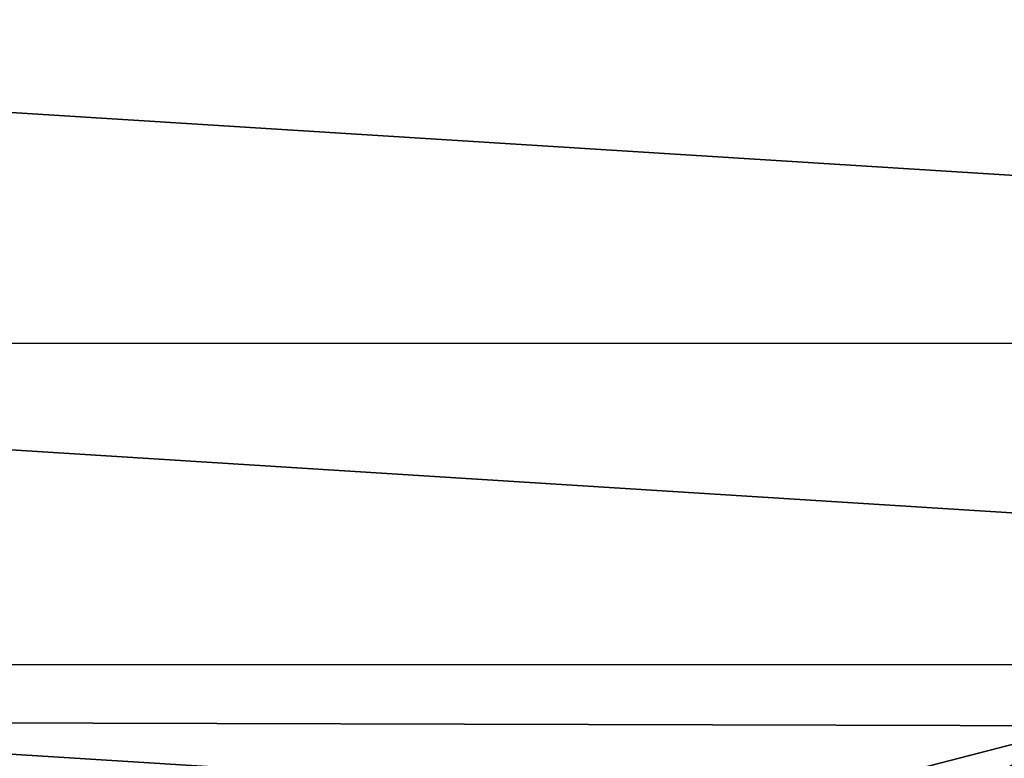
# Model space of a CAD drawing. Header units: metres. Extents: x -25 to 33, y -129 to 30.
# Tile 35 of 84: x -7.39 to 0, y -17.75 to -12.2. Entities that reach past the tile are written whole.
import ezdxf

# ---------------------------------------------------------------- set-up
doc = ezdxf.new("R2010")
doc.units = ezdxf.units.M
doc.layers.add('solid_BIDET-ACTIVO_SW0001', color=7, linetype='CONTINUOUS')

msp = doc.modelspace()

# ---------------------------------------------------------------- linework, layer by layer
at = {"layer": 'solid_BIDET-ACTIVO_SW0001'}
for points in [[(-19.608047, -8.112692, 136.282806), (-18.810072, -12.785523, 136.579956), (0.278792, -8.116108, 136.323303)], [(-18.810072, -12.785523, 136.579956), (-18.012852, -17.456478, 136.924667), (0.278792, -8.116108, 136.323303)], [(-18.012852, -17.456478, 136.924667), (0.60133, -17.505646, 136.979309), (0.278792, -8.116108, 136.323303)], [(-21.818703, -11.996344, 9), (21.818834, -11.996104, 9), (20.146013, -14.633206, 9)], [(-21.818703, -11.996344, 9), (20.146013, -14.633206, 9), (-20.145836, -14.633451, 9)], [(-20.145836, -14.633451, 9), (20.146013, -14.633206, 9), (18.149231, -17.047087, 9)], [(-20.145836, -14.633451, 9), (18.149231, -17.047087, 9), (-18.149019, -17.04731, 9)], [(-18.149019, -17.04731, 9), (18.149231, -17.047087, 9), (15.87161, -19.184862, 9)], [(-18.149019, -17.04731, 9), (15.87161, -19.184862, 9), (-15.871396, -19.18504, 9)], [(-18.012852, -17.456478, 136.924667), (-17.217073, -22.117046, 137.318146), (0.60133, -17.505646, 136.979309)], [(-17.217073, -22.117046, 137.318146), (-16.422796, -26.764978, 137.761902), (0.60133, -17.505646, 136.979309)], [(-16.422796, -26.764978, 137.761902), (0.923528, -26.885298, 137.834549), (0.60133, -17.505646, 136.979309)], [(-7.443294, -19.850374, 108), (-9.104294, -17.564072, 108), (-6.622768, -18.642231, 108)], [(-7.746961, -18.702816, 106.018234), (-6.622768, -18.642231, 108), (-9.104294, -17.564072, 108)]]:
    msp.add_3dface(points, dxfattribs=at)

doc.saveas('drawing.dxf')
